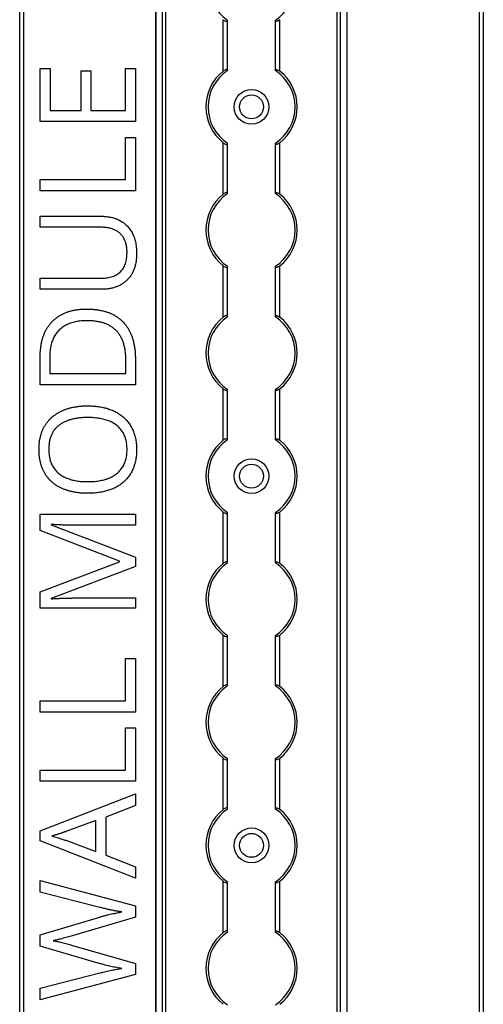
# Model space of a CAD drawing. Header units: millimetres. Extents: x -138 to 5612, y -1401 to 2631.
# Tile 109 of 116: x 5174 to 5280, y 1593 to 1819. Entities that reach past the tile are written whole.
import ezdxf

# ---------------------------------------------------------------- set-up
doc = ezdxf.new("R2010")
doc.units = ezdxf.units.MM

msp = doc.modelspace()

# ---------------------------------------------------------------- linework, layer by layer
at = {"color": 7, "linetype": 'Continuous', "lineweight": 25}
for p, q in [((5173.86, 567.5), (5173.86, 2606.2)), ((5174.76, 2606.2), (5174.76, 567.5)), ((5279.56, 567.5), (5279.56, 2606.2)), ((5280.46, 2606.2), (5280.46, 567.5)), ((5205.16, 2605.55), (5205.16, 568.05)), ((5205.19, 568.05), (5205.19, 2605.55)), ((5206.72, 568.05), (5206.72, 2605.55)), ((5207.43, 568.05), (5207.43, 2605.55)), ((5246.88, 568.05), (5246.88, 2605.55)), ((5247.59, 568.05), (5247.59, 2605.55)), ((5249.13, 568.05), (5249.13, 2605.55)), ((5249.16, 568.05), (5249.16, 2605.55)), ((5220.66, 1807.35), (5220.66, 1819.15)), ((5221.66, 1807.55), (5221.66, 1818.95)), ((5232.66, 1807.55), (5232.66, 1818.95)), ((5233.66, 1807.35), (5233.66, 1819.15)), ((5178.58, 1807.92), (5180.83, 1807.92)), ((5178.58, 1795.73), (5178.58, 1807.92)), ((5180.83, 1807.92), (5180.83, 1798.27)), ((5188.01, 1807.36), (5190.23, 1807.36)), ((5188.01, 1798.27), (5188.01, 1807.36)), ((5190.23, 1807.36), (5190.23, 1798.27)), ((5198.21, 1807.92), (5200.45, 1807.92)), ((5198.21, 1798.27), (5198.21, 1807.92)), ((5200.45, 1807.92), (5200.45, 1795.73)), ((5180.83, 1798.27), (5188.01, 1798.27)), ((5190.23, 1798.27), (5198.21, 1798.27)), ((5200.45, 1795.73), (5178.58, 1795.73)), ((5198.18, 1782.37), (5198.18, 1792.09)), ((5198.18, 1792.09), (5200.45, 1792.09)), ((5200.45, 1792.09), (5200.45, 1779.82)), ((5220.66, 1779.05), (5220.66, 1790.85)), ((5233.66, 1779.05), (5233.66, 1790.85)), ((5221.66, 1779.25), (5221.66, 1790.65)), ((5232.66, 1779.25), (5232.66, 1790.65)), ((5178.58, 1782.37), (5198.18, 1782.37)), ((5178.58, 1779.82), (5178.58, 1782.37)), ((5200.45, 1779.82), (5178.58, 1779.82)), ((5178.58, 1773.95), (5192.73, 1773.95)), ((5178.58, 1771.42), (5178.58, 1773.95)), ((5192.75, 1771.42), (5178.58, 1771.42)), ((5220.66, 1750.75), (5220.66, 1762.55)), ((5221.66, 1750.95), (5221.66, 1762.35)), ((5232.66, 1750.95), (5232.66, 1762.35)), ((5233.66, 1750.75), (5233.66, 1762.55)), ((5178.58, 1759.72), (5192.74, 1759.72)), ((5178.58, 1757.16), (5178.58, 1759.72)), ((5192.66, 1757.16), (5178.58, 1757.16)), ((5178.58, 1735.23), (5178.58, 1741.83)), ((5180.75, 1741.45), (5180.75, 1737.78)), ((5200.45, 1741.18), (5200.45, 1735.23)), ((5198.27, 1737.78), (5198.27, 1740.87)), ((5180.75, 1737.78), (5198.27, 1737.78)), ((5200.45, 1735.23), (5178.58, 1735.23)), ((5220.66, 1722.45), (5220.66, 1734.25)), ((5233.66, 1722.45), (5233.66, 1734.25)), ((5221.66, 1722.65), (5221.66, 1734.05)), ((5232.66, 1722.65), (5232.66, 1734.05)), ((5178.58, 1705.42), (5200.45, 1705.42)), ((5178.58, 1701.67), (5178.58, 1705.42)), ((5200.45, 1705.42), (5200.45, 1702.9)), ((5220.66, 1694.15), (5220.66, 1705.95)), ((5221.66, 1694.35), (5221.66, 1705.75)), ((5232.66, 1694.35), (5232.66, 1705.75)), ((5233.66, 1694.15), (5233.66, 1705.95)), ((5181.13, 1703.1), (5181.13, 1702.98)), ((5181.13, 1702.98), (5200.45, 1695.53)), ((5200.45, 1702.9), (5186.45, 1702.9)), ((5196.77, 1694.64), (5178.58, 1701.67)), ((5178.58, 1687.6), (5196.77, 1694.53)), ((5196.77, 1694.53), (5196.77, 1694.64)), ((5200.45, 1695.53), (5200.45, 1693.45)), ((5200.45, 1693.45), (5181.1, 1686.1)), ((5178.58, 1683.82), (5178.58, 1687.6)), ((5181.1, 1686.1), (5181.1, 1685.98)), ((5186.63, 1686.19), (5200.45, 1686.19)), ((5200.45, 1686.19), (5200.45, 1683.82)), ((5200.45, 1683.82), (5178.58, 1683.82)), ((5220.66, 1665.85), (5220.66, 1677.65)), ((5233.66, 1665.85), (5233.66, 1677.65)), ((5221.66, 1666.05), (5221.66, 1677.45)), ((5232.66, 1666.05), (5232.66, 1677.45)), ((5198.18, 1662.51), (5198.18, 1672.23)), ((5198.18, 1672.23), (5200.45, 1672.23)), ((5200.45, 1672.23), (5200.45, 1659.96)), ((5178.58, 1662.51), (5198.18, 1662.51)), ((5178.58, 1659.96), (5178.58, 1662.51)), ((5200.45, 1659.96), (5178.58, 1659.96)), ((5198.18, 1646.61), (5198.18, 1656.32)), ((5198.18, 1656.32), (5200.45, 1656.32)), ((5200.45, 1656.32), (5200.45, 1644.06)), ((5220.66, 1637.55), (5220.66, 1649.35)), ((5221.66, 1637.75), (5221.66, 1649.15)), ((5232.66, 1637.75), (5232.66, 1649.15)), ((5233.66, 1637.55), (5233.66, 1649.35)), ((5178.58, 1646.61), (5198.18, 1646.61)), ((5178.58, 1644.06), (5178.58, 1646.61)), ((5200.45, 1644.06), (5178.58, 1644.06)), ((5178.58, 1632.61), (5200.45, 1641.12)), ((5200.45, 1641.12), (5200.45, 1638.48)), ((5200.45, 1638.48), (5193.64, 1635.78)), ((5191.37, 1635.02), (5184.45, 1632.46)), ((5191.37, 1627.86), (5191.37, 1635.02)), ((5193.64, 1635.78), (5193.64, 1627.01)), ((5178.58, 1630.32), (5178.58, 1632.61)), ((5200.45, 1621.75), (5178.58, 1630.32)), ((5184.45, 1630.46), (5191.37, 1627.86)), ((5193.64, 1627.01), (5200.45, 1624.33)), ((5200.45, 1624.33), (5200.45, 1621.75)), ((5178.58, 1621.22), (5200.45, 1615.36)), ((5178.58, 1618.55), (5178.58, 1621.22)), ((5220.66, 1609.25), (5220.66, 1621.05)), ((5233.66, 1609.25), (5233.66, 1621.05)), ((5221.66, 1609.45), (5221.66, 1620.85)), ((5232.66, 1609.45), (5232.66, 1620.85)), ((5192.29, 1615.03), (5178.58, 1618.55)), ((5200.45, 1615.36), (5200.45, 1612.8)), ((5178.58, 1608.71), (5192.26, 1612.82)), ((5200.45, 1612.8), (5185.73, 1608.46)), ((5178.58, 1606.09), (5178.58, 1608.71)), ((5192.15, 1602.16), (5178.58, 1606.09)), ((5185.75, 1606.39), (5200.45, 1602.17)), ((5200.45, 1602.17), (5200.45, 1599.61)), ((5178.58, 1596.45), (5192.3, 1599.97)), ((5200.45, 1599.61), (5178.58, 1593.79)), ((5178.58, 1593.79), (5178.58, 1596.45))]:
    msp.add_line(p, q, dxfattribs=at)
for centre, radius in [((5227.16, 1799.1), 4), ((5227.16, 1799.1), 2.75), ((5227.16, 1714.2), 4), ((5227.16, 1714.2), 2.75), ((5227.16, 1629.3), 4), ((5227.16, 1629.3), 2.75)]:
    msp.add_circle(centre, radius, dxfattribs=at)
for centre, radius, start, end in [((5227.16, 1827.4), 10, 123.367, 236.633), ((5227.16, 1827.4), 10, 303.367, 56.633), ((5227.16, 1799.1), 10.5, 128.2466, 231.7534), ((5227.16, 1799.1), 10, 123.367, 236.633), ((5227.16, 1799.1), 10, 303.367, 56.633), ((5227.16, 1799.1), 10.5, 308.2466, 51.7534), ((5227.16, 1770.8), 10.5, 128.2466, 231.7534), ((5227.16, 1770.8), 10, 123.367, 236.633), ((5227.16, 1770.8), 10, 303.367, 56.633), ((5227.16, 1770.8), 10.5, 308.2466, 51.7534), ((5227.16, 1742.5), 10.5, 128.2466, 231.7534), ((5227.16, 1742.5), 10, 123.367, 236.633), ((5227.16, 1742.5), 10, 303.367, 56.633), ((5227.16, 1742.5), 10.5, 308.2466, 51.7534), ((5227.16, 1714.2), 10.5, 128.2466, 231.7534), ((5227.16, 1714.2), 10, 123.367, 236.633), ((5227.16, 1714.2), 10, 303.367, 56.633), ((5227.16, 1714.2), 10.5, 308.2466, 51.7534), ((5227.16, 1685.9), 10.5, 128.2466, 231.7534), ((5227.16, 1685.9), 10, 123.367, 236.633), ((5227.16, 1685.9), 10, 303.367, 56.633), ((5227.16, 1685.9), 10.5, 308.2466, 51.7534), ((5227.16, 1657.6), 10.5, 128.2466, 231.7534), ((5227.16, 1657.6), 10, 123.367, 236.633), ((5227.16, 1657.6), 10, 303.367, 56.633), ((5227.16, 1657.6), 10.5, 308.2466, 51.7534), ((5227.16, 1629.3), 10.5, 128.2466, 231.7534), ((5227.16, 1629.3), 10, 123.367, 236.633), ((5227.16, 1629.3), 10, 303.367, 56.633), ((5227.16, 1629.3), 10.5, 308.2466, 51.7534), ((5227.16, 1601), 10.5, 128.2466, 231.7534), ((5227.16, 1601), 10, 123.367, 236.633), ((5227.16, 1601), 10, 303.367, 56.633), ((5227.16, 1601), 10.5, 308.2466, 51.7534)]:
    msp.add_arc(centre, radius, start, end, dxfattribs=at)
for points, knots in [([(5220.66, 1819.15), (5220.77, 1819.07), (5220.88, 1818.99), (5221.12, 1818.86), (5221.24, 1818.81), (5221.44, 1818.77), (5221.52, 1818.78), (5221.63, 1818.83), (5221.66, 1818.88), (5221.66, 1818.95)], [0, 0, 0, 0, 0.25, 0.25, 0.5, 0.5, 0.75, 0.75, 1, 1, 1, 1]), ([(5233.66, 1819.15), (5233.55, 1819.07), (5233.43, 1818.99), (5233.19, 1818.86), (5233.07, 1818.81), (5232.87, 1818.77), (5232.79, 1818.78), (5232.68, 1818.83), (5232.66, 1818.88), (5232.66, 1818.95)], [0, 0, 0, 0, 0.25, 0.25, 0.5, 0.5, 0.75, 0.75, 1, 1, 1, 1]), ([(5221.66, 1807.55), (5221.66, 1807.59), (5221.65, 1807.61), (5221.62, 1807.66), (5221.6, 1807.68), (5221.53, 1807.72), (5221.44, 1807.73), (5221.24, 1807.69), (5221.12, 1807.64), (5220.89, 1807.51), (5220.77, 1807.43), (5220.66, 1807.35)], [0, 0, 0, 0, 0.125, 0.125, 0.25, 0.25, 0.5, 0.5, 0.75, 0.75, 1, 1, 1, 1]), ([(5232.66, 1807.55), (5232.66, 1807.59), (5232.66, 1807.61), (5232.69, 1807.66), (5232.71, 1807.68), (5232.79, 1807.72), (5232.87, 1807.73), (5233.07, 1807.69), (5233.19, 1807.64), (5233.43, 1807.51), (5233.54, 1807.43), (5233.66, 1807.35)], [0, 0, 0, 0, 0.125, 0.125, 0.25, 0.25, 0.5, 0.5, 0.75, 0.75, 1, 1, 1, 1]), ([(5220.66, 1790.85), (5220.77, 1790.77), (5220.88, 1790.69), (5221.12, 1790.56), (5221.24, 1790.51), (5221.44, 1790.47), (5221.52, 1790.48), (5221.63, 1790.53), (5221.66, 1790.58), (5221.66, 1790.65)], [0, 0, 0, 0, 0.25, 0.25, 0.5, 0.5, 0.75, 0.75, 1, 1, 1, 1]), ([(5233.66, 1790.85), (5233.55, 1790.77), (5233.43, 1790.69), (5233.19, 1790.56), (5233.07, 1790.51), (5232.87, 1790.47), (5232.79, 1790.48), (5232.68, 1790.53), (5232.66, 1790.58), (5232.66, 1790.65)], [0, 0, 0, 0, 0.25, 0.25, 0.5, 0.5, 0.75, 0.75, 1, 1, 1, 1]), ([(5221.66, 1779.25), (5221.66, 1779.29), (5221.65, 1779.31), (5221.62, 1779.36), (5221.6, 1779.38), (5221.53, 1779.42), (5221.44, 1779.43), (5221.24, 1779.39), (5221.12, 1779.34), (5220.89, 1779.21), (5220.77, 1779.13), (5220.66, 1779.05)], [0, 0, 0, 0, 0.125, 0.125, 0.25, 0.25, 0.5, 0.5, 0.75, 0.75, 1, 1, 1, 1]), ([(5232.66, 1779.25), (5232.66, 1779.29), (5232.66, 1779.31), (5232.69, 1779.36), (5232.71, 1779.38), (5232.79, 1779.42), (5232.87, 1779.43), (5233.07, 1779.39), (5233.19, 1779.34), (5233.43, 1779.21), (5233.54, 1779.13), (5233.66, 1779.05)], [0, 0, 0, 0, 0.125, 0.125, 0.25, 0.25, 0.5, 0.5, 0.75, 0.75, 1, 1, 1, 1]), ([(5192.73, 1773.95), (5192.92, 1773.95), (5193.29, 1773.94), (5193.85, 1773.9), (5194.39, 1773.82), (5194.91, 1773.72), (5195.42, 1773.59), (5195.91, 1773.43), (5196.39, 1773.24), (5196.85, 1773.02), (5197.29, 1772.77), (5197.71, 1772.49), (5198.11, 1772.18), (5198.47, 1771.84), (5198.82, 1771.47), (5199.14, 1771.07), (5199.43, 1770.64), (5199.71, 1770.19), (5199.95, 1769.7), (5200.16, 1769.18), (5200.34, 1768.63), (5200.49, 1768.05), (5200.6, 1767.45), (5200.68, 1766.81), (5200.73, 1766.14), (5200.73, 1765.69), (5200.74, 1765.46)], [0, 0, 0, 0, 0.043263, 0.0853071, 0.1262746, 0.1665823, 0.2063468, 0.2452582, 0.2839218, 0.3224675, 0.3606028, 0.3985429, 0.4363005, 0.4742599, 0.5122193, 0.5506014, 0.5901276, 0.6302635, 0.6714976, 0.7134614, 0.7569318, 0.8019008, 0.8485929, 0.8969165, 0.9473437, 1, 1, 1, 1]), ([(5198.54, 1765.61), (5198.53, 1765.93), (5198.52, 1766.54), (5198.37, 1767.41), (5198.15, 1768.2), (5197.83, 1768.89), (5197.43, 1769.49), (5196.95, 1770.02), (5196.4, 1770.46), (5195.78, 1770.81), (5195.09, 1771.08), (5194.36, 1771.28), (5193.57, 1771.39), (5193.03, 1771.41), (5192.75, 1771.42)], [0, 0, 0, 0, 0.102778, 0.196628, 0.283268, 0.364072, 0.441191, 0.516232, 0.590984, 0.666977, 0.745267, 0.825975, 0.910539, 1, 1, 1, 1]), ([(5200.74, 1765.46), (5200.73, 1765.13), (5200.72, 1764.49), (5200.62, 1763.56), (5200.44, 1762.7), (5200.2, 1761.89), (5199.9, 1761.14), (5199.52, 1760.45), (5199.07, 1759.83), (5198.55, 1759.27), (5197.98, 1758.77), (5197.36, 1758.34), (5196.69, 1757.97), (5195.97, 1757.68), (5195.21, 1757.44), (5194.4, 1757.28), (5193.55, 1757.17), (5192.96, 1757.16), (5192.66, 1757.16)], [0, 0, 0, 0, 0.074981, 0.145616, 0.212407, 0.276161, 0.337151, 0.396523, 0.454792, 0.512599, 0.570262, 0.627474, 0.685175, 0.743724, 0.804151, 0.866508, 0.931777, 1, 1, 1, 1]), ([(5192.74, 1759.72), (5192.96, 1759.73), (5193.4, 1759.73), (5194.04, 1759.81), (5194.64, 1759.92), (5195.2, 1760.08), (5195.72, 1760.29), (5196.2, 1760.54), (5196.64, 1760.84), (5197.03, 1761.19), (5197.39, 1761.58), (5197.7, 1762.02), (5197.96, 1762.51), (5198.17, 1763.04), (5198.33, 1763.62), (5198.45, 1764.24), (5198.53, 1764.91), (5198.53, 1765.37), (5198.54, 1765.61)], [0, 0, 0, 0, 0.071471, 0.139559, 0.203707, 0.264838, 0.324092, 0.381066, 0.437244, 0.492859, 0.548749, 0.605459, 0.663069, 0.723807, 0.786875, 0.85388, 0.924772, 1, 1, 1, 1]), ([(5220.66, 1762.55), (5220.77, 1762.47), (5220.88, 1762.39), (5221.12, 1762.26), (5221.24, 1762.21), (5221.44, 1762.17), (5221.52, 1762.18), (5221.63, 1762.23), (5221.66, 1762.28), (5221.66, 1762.35)], [0, 0, 0, 0, 0.25, 0.25, 0.5, 0.5, 0.75, 0.75, 1, 1, 1, 1]), ([(5233.66, 1762.55), (5233.55, 1762.47), (5233.43, 1762.39), (5233.19, 1762.26), (5233.07, 1762.21), (5232.87, 1762.17), (5232.79, 1762.18), (5232.68, 1762.23), (5232.66, 1762.28), (5232.66, 1762.35)], [0, 0, 0, 0, 0.25, 0.25, 0.5, 0.5, 0.75, 0.75, 1, 1, 1, 1]), ([(5178.58, 1741.83), (5178.59, 1742.11), (5178.59, 1742.64), (5178.65, 1743.44), (5178.75, 1744.2), (5178.88, 1744.94), (5179.05, 1745.64), (5179.26, 1746.32), (5179.51, 1746.97), (5179.79, 1747.59), (5180.11, 1748.17), (5180.48, 1748.72), (5180.87, 1749.25), (5181.31, 1749.73), (5181.77, 1750.18), (5182.28, 1750.59), (5182.83, 1750.97), (5183.41, 1751.32), (5184.02, 1751.63), (5184.67, 1751.89), (5185.36, 1752.12), (5186.09, 1752.3), (5186.84, 1752.45), (5187.63, 1752.55), (5188.46, 1752.6), (5189.02, 1752.61), (5189.31, 1752.62)], [0, 0, 0, 0, 0.047452, 0.093219, 0.137685, 0.180943, 0.222615, 0.263414, 0.303514, 0.342755, 0.381436, 0.419417, 0.457114, 0.494702, 0.532062, 0.56979, 0.60813, 0.647007, 0.686572, 0.727287, 0.768888, 0.811989, 0.856396, 0.902422, 0.950235, 1, 1, 1, 1]), ([(5189.31, 1752.62), (5189.61, 1752.61), (5190.2, 1752.6), (5191.07, 1752.54), (5191.9, 1752.43), (5192.69, 1752.29), (5193.44, 1752.1), (5194.16, 1751.87), (5194.84, 1751.59), (5195.48, 1751.28), (5196.08, 1750.92), (5196.64, 1750.53), (5197.17, 1750.1), (5197.66, 1749.63), (5198.1, 1749.12), (5198.51, 1748.57), (5198.88, 1747.99), (5199.21, 1747.37), (5199.5, 1746.71), (5199.76, 1746.02), (5199.97, 1745.29), (5200.15, 1744.54), (5200.28, 1743.75), (5200.38, 1742.92), (5200.45, 1742.06), (5200.45, 1741.47), (5200.45, 1741.18)], [0, 0, 0, 0, 0.049673, 0.097263, 0.142916, 0.187223, 0.229672, 0.270857, 0.310817, 0.349899, 0.388098, 0.425849, 0.463032, 0.499874, 0.536788, 0.574178, 0.611928, 0.65059, 0.690036, 0.730237, 0.77167, 0.814182, 0.858122, 0.903715, 0.951062, 1, 1, 1, 1]), ([(5221.66, 1750.95), (5221.66, 1750.99), (5221.65, 1751.01), (5221.62, 1751.06), (5221.6, 1751.08), (5221.53, 1751.12), (5221.44, 1751.13), (5221.24, 1751.09), (5221.12, 1751.04), (5220.89, 1750.91), (5220.77, 1750.83), (5220.66, 1750.75)], [0, 0, 0, 0, 0.125, 0.125, 0.25, 0.25, 0.5, 0.5, 0.75, 0.75, 1, 1, 1, 1]), ([(5232.66, 1750.95), (5232.66, 1750.99), (5232.66, 1751.01), (5232.69, 1751.06), (5232.71, 1751.08), (5232.79, 1751.12), (5232.87, 1751.13), (5233.07, 1751.09), (5233.19, 1751.04), (5233.43, 1750.91), (5233.54, 1750.83), (5233.66, 1750.75)], [0, 0, 0, 0, 0.125, 0.125, 0.25, 0.25, 0.5, 0.5, 0.75, 0.75, 1, 1, 1, 1]), ([(5189.4, 1749.94), (5189.16, 1749.93), (5188.69, 1749.93), (5188, 1749.88), (5187.34, 1749.81), (5186.72, 1749.7), (5186.12, 1749.56), (5185.56, 1749.39), (5185.03, 1749.19), (5184.54, 1748.96), (5184.07, 1748.7), (5183.64, 1748.42), (5183.24, 1748.09), (5182.86, 1747.75), (5182.52, 1747.38), (5182.21, 1746.97), (5181.93, 1746.54), (5181.68, 1746.08), (5181.46, 1745.59), (5181.27, 1745.08), (5181.11, 1744.54), (5180.98, 1743.97), (5180.88, 1743.38), (5180.8, 1742.76), (5180.76, 1742.11), (5180.76, 1741.67), (5180.75, 1741.45)], [0, 0, 0, 0, 0.0517544, 0.1013886, 0.1489731, 0.1946587, 0.2382799, 0.2803169, 0.3209544, 0.3603969, 0.3984331, 0.4359955, 0.4728103, 0.5092084, 0.5458426, 0.5822617, 0.6192066, 0.6569356, 0.6953999, 0.7346167, 0.7752467, 0.8168568, 0.8602846, 0.9050144, 0.9517585, 1, 1, 1, 1]), ([(5198.27, 1740.87), (5198.26, 1741.24), (5198.24, 1741.95), (5198.15, 1742.98), (5197.96, 1743.94), (5197.73, 1744.83), (5197.41, 1745.64), (5197.03, 1746.4), (5196.58, 1747.07), (5196.05, 1747.68), (5195.45, 1748.22), (5194.79, 1748.68), (5194.05, 1749.07), (5193.26, 1749.39), (5192.39, 1749.63), (5191.45, 1749.81), (5190.45, 1749.92), (5189.76, 1749.93), (5189.4, 1749.94)], [0, 0, 0, 0, 0.0754383, 0.1463016, 0.2130583, 0.2762961, 0.3362154, 0.3938276, 0.4494525, 0.5044159, 0.559098, 0.6145652, 0.6712356, 0.7301315, 0.7920628, 0.8573195, 0.9263923, 1, 1, 1, 1]), ([(5220.66, 1734.25), (5220.77, 1734.17), (5220.88, 1734.09), (5221.12, 1733.96), (5221.24, 1733.91), (5221.44, 1733.87), (5221.52, 1733.88), (5221.63, 1733.93), (5221.66, 1733.98), (5221.66, 1734.05)], [0, 0, 0, 0, 0.25, 0.25, 0.5, 0.5, 0.75, 0.75, 1, 1, 1, 1]), ([(5233.66, 1734.25), (5233.55, 1734.17), (5233.43, 1734.09), (5233.19, 1733.96), (5233.07, 1733.91), (5232.87, 1733.87), (5232.79, 1733.88), (5232.68, 1733.93), (5232.66, 1733.98), (5232.66, 1734.05)], [0, 0, 0, 0, 0.25, 0.25, 0.5, 0.5, 0.75, 0.75, 1, 1, 1, 1]), ([(5178.3, 1720.37), (5178.3, 1720.64), (5178.31, 1721.16), (5178.38, 1721.93), (5178.48, 1722.66), (5178.64, 1723.36), (5178.83, 1724.03), (5179.07, 1724.67), (5179.35, 1725.28), (5179.67, 1725.85), (5180.04, 1726.39), (5180.44, 1726.9), (5180.87, 1727.37), (5181.35, 1727.81), (5181.86, 1728.21), (5182.4, 1728.58), (5182.97, 1728.93), (5183.59, 1729.22), (5184.23, 1729.5), (5184.9, 1729.72), (5185.6, 1729.93), (5186.33, 1730.08), (5187.08, 1730.21), (5187.87, 1730.3), (5188.68, 1730.36), (5189.23, 1730.36), (5189.51, 1730.37)], [0, 0, 0, 0, 0.046917, 0.091903, 0.135346, 0.177456, 0.218435, 0.258262, 0.297315, 0.335934, 0.374019, 0.411863, 0.449668, 0.487281, 0.525287, 0.56388, 0.602891, 0.642975, 0.683963, 0.725573, 0.768127, 0.811875, 0.856809, 0.902961, 0.950745, 1, 1, 1, 1]), ([(5189.51, 1730.37), (5189.92, 1730.36), (5190.73, 1730.34), (5191.9, 1730.22), (5193.02, 1730.02), (5194.09, 1729.73), (5195.09, 1729.38), (5196.02, 1728.94), (5196.87, 1728.42), (5197.65, 1727.83), (5198.35, 1727.15), (5198.98, 1726.4), (5199.5, 1725.57), (5199.95, 1724.67), (5200.31, 1723.69), (5200.56, 1722.63), (5200.71, 1721.5), (5200.73, 1720.73), (5200.74, 1720.33)], [0, 0, 0, 0, 0.072324, 0.141328, 0.207936, 0.272271, 0.334451, 0.39435, 0.452678, 0.50999, 0.56663, 0.623328, 0.680743, 0.739351, 0.799977, 0.863359, 0.929736, 1, 1, 1, 1]), ([(5189.51, 1727.68), (5189.17, 1727.68), (5188.5, 1727.67), (5187.53, 1727.58), (5186.62, 1727.45), (5185.77, 1727.25), (5184.97, 1727), (5184.23, 1726.7), (5183.54, 1726.34), (5182.92, 1725.92), (5182.36, 1725.44), (5181.87, 1724.9), (5181.45, 1724.3), (5181.12, 1723.63), (5180.86, 1722.91), (5180.68, 1722.12), (5180.56, 1721.26), (5180.55, 1720.68), (5180.55, 1720.37)], [0, 0, 0, 0, 0.0777002, 0.1512807, 0.2209958, 0.2872296, 0.3502952, 0.4107428, 0.4692514, 0.5259533, 0.5812807, 0.6360411, 0.690696, 0.7467865, 0.8050754, 0.8662444, 0.9310161, 1, 1, 1, 1]), ([(5198.54, 1720.33), (5198.53, 1720.53), (5198.53, 1720.94), (5198.47, 1721.53), (5198.39, 1722.1), (5198.27, 1722.64), (5198.11, 1723.15), (5197.92, 1723.63), (5197.7, 1724.08), (5197.44, 1724.5), (5197.15, 1724.9), (5196.83, 1725.26), (5196.48, 1725.61), (5196.1, 1725.92), (5195.69, 1726.2), (5195.26, 1726.47), (5194.79, 1726.7), (5194.3, 1726.91), (5193.78, 1727.09), (5193.24, 1727.25), (5192.67, 1727.38), (5192.09, 1727.49), (5191.48, 1727.57), (5190.84, 1727.64), (5190.18, 1727.67), (5189.74, 1727.68), (5189.51, 1727.68)], [0, 0, 0, 0, 0.04684, 0.091834, 0.13478, 0.176242, 0.216125, 0.255001, 0.292842, 0.330066, 0.366924, 0.403419, 0.440075, 0.476901, 0.514574, 0.55283, 0.591717, 0.63203, 0.673492, 0.715712, 0.75968, 0.80461, 0.851198, 0.898918, 0.948821, 1, 1, 1, 1]), ([(5221.66, 1722.65), (5221.66, 1722.69), (5221.65, 1722.71), (5221.62, 1722.76), (5221.6, 1722.78), (5221.53, 1722.82), (5221.44, 1722.83), (5221.24, 1722.79), (5221.12, 1722.74), (5220.89, 1722.61), (5220.77, 1722.53), (5220.66, 1722.45)], [0, 0, 0, 0, 0.125, 0.125, 0.25, 0.25, 0.5, 0.5, 0.75, 0.75, 1, 1, 1, 1]), ([(5232.66, 1722.65), (5232.66, 1722.69), (5232.66, 1722.71), (5232.69, 1722.76), (5232.71, 1722.78), (5232.79, 1722.82), (5232.87, 1722.83), (5233.07, 1722.79), (5233.19, 1722.74), (5233.43, 1722.61), (5233.54, 1722.53), (5233.66, 1722.45)], [0, 0, 0, 0, 0.125, 0.125, 0.25, 0.25, 0.5, 0.5, 0.75, 0.75, 1, 1, 1, 1]), ([(5189.48, 1710.25), (5189.21, 1710.25), (5188.67, 1710.26), (5187.87, 1710.31), (5187.1, 1710.4), (5186.35, 1710.52), (5185.63, 1710.67), (5184.94, 1710.86), (5184.27, 1711.09), (5183.62, 1711.34), (5183.01, 1711.64), (5182.43, 1711.97), (5181.89, 1712.34), (5181.38, 1712.75), (5180.9, 1713.18), (5180.47, 1713.66), (5180.06, 1714.17), (5179.69, 1714.72), (5179.36, 1715.3), (5179.08, 1715.92), (5178.83, 1716.57), (5178.64, 1717.27), (5178.48, 1717.99), (5178.38, 1718.75), (5178.31, 1719.55), (5178.3, 1720.09), (5178.3, 1720.37)], [0, 0, 0, 0, 0.047877, 0.094552, 0.139839, 0.183864, 0.226746, 0.268614, 0.309851, 0.350257, 0.389948, 0.428651, 0.466829, 0.50457, 0.542111, 0.579652, 0.617595, 0.655987, 0.694915, 0.734508, 0.775117, 0.817054, 0.860189, 0.904866, 0.9516, 1, 1, 1, 1]), ([(5180.55, 1720.37), (5180.55, 1720.16), (5180.56, 1719.76), (5180.6, 1719.16), (5180.69, 1718.6), (5180.81, 1718.06), (5180.96, 1717.54), (5181.15, 1717.06), (5181.37, 1716.6), (5181.63, 1716.18), (5181.91, 1715.77), (5182.23, 1715.4), (5182.57, 1715.05), (5182.95, 1714.74), (5183.35, 1714.44), (5183.78, 1714.17), (5184.24, 1713.93), (5184.72, 1713.72), (5185.24, 1713.54), (5185.78, 1713.37), (5186.34, 1713.23), (5186.93, 1713.12), (5187.54, 1713.03), (5188.17, 1712.97), (5188.83, 1712.94), (5189.28, 1712.93), (5189.51, 1712.93)], [0, 0, 0, 0, 0.046797, 0.09172, 0.134626, 0.176375, 0.21654, 0.255258, 0.293513, 0.330817, 0.367717, 0.404466, 0.441323, 0.478072, 0.515561, 0.553386, 0.592244, 0.632344, 0.673565, 0.715842, 0.759522, 0.80441, 0.850671, 0.898679, 0.948535, 1, 1, 1, 1]), ([(5200.74, 1720.33), (5200.73, 1719.92), (5200.71, 1719.12), (5200.56, 1717.96), (5200.31, 1716.89), (5199.95, 1715.9), (5199.51, 1714.98), (5198.97, 1714.15), (5198.35, 1713.4), (5197.64, 1712.73), (5196.86, 1712.14), (5196, 1711.63), (5195.07, 1711.2), (5194.06, 1710.85), (5193, 1710.58), (5191.87, 1710.39), (5190.7, 1710.27), (5189.89, 1710.26), (5189.48, 1710.25)], [0, 0, 0, 0, 0.071666, 0.139197, 0.203219, 0.264466, 0.323199, 0.38064, 0.437009, 0.493331, 0.550205, 0.608153, 0.667719, 0.729367, 0.793384, 0.859516, 0.928353, 1, 1, 1, 1]), ([(5189.51, 1712.93), (5189.74, 1712.93), (5190.18, 1712.94), (5190.84, 1712.97), (5191.48, 1713.03), (5192.09, 1713.12), (5192.68, 1713.23), (5193.24, 1713.37), (5193.78, 1713.53), (5194.3, 1713.72), (5194.79, 1713.93), (5195.26, 1714.16), (5195.69, 1714.43), (5196.1, 1714.72), (5196.48, 1715.04), (5196.83, 1715.38), (5197.15, 1715.76), (5197.44, 1716.15), (5197.7, 1716.58), (5197.92, 1717.03), (5198.11, 1717.52), (5198.27, 1718.02), (5198.39, 1718.56), (5198.47, 1719.13), (5198.53, 1719.72), (5198.53, 1720.12), (5198.54, 1720.33)], [0, 0, 0, 0, 0.051101, 0.100928, 0.148576, 0.195139, 0.240002, 0.28398, 0.326136, 0.367647, 0.40803, 0.447008, 0.485379, 0.523189, 0.560172, 0.596772, 0.633716, 0.670518, 0.707971, 0.746052, 0.78487, 0.824692, 0.866091, 0.908972, 0.953565, 1, 1, 1, 1]), ([(5220.66, 1705.95), (5220.77, 1705.87), (5220.88, 1705.79), (5221.12, 1705.66), (5221.24, 1705.61), (5221.44, 1705.57), (5221.52, 1705.58), (5221.63, 1705.63), (5221.66, 1705.68), (5221.66, 1705.75)], [0, 0, 0, 0, 0.25, 0.25, 0.5, 0.5, 0.75, 0.75, 1, 1, 1, 1]), ([(5233.66, 1705.95), (5233.55, 1705.87), (5233.43, 1705.79), (5233.19, 1705.66), (5233.07, 1705.61), (5232.87, 1705.57), (5232.79, 1705.58), (5232.68, 1705.63), (5232.66, 1705.68), (5232.66, 1705.75)], [0, 0, 0, 0, 0.25, 0.25, 0.5, 0.5, 0.75, 0.75, 1, 1, 1, 1]), ([(5186.45, 1702.9), (5186.13, 1702.91), (5185.48, 1702.91), (5184.51, 1702.93), (5183.56, 1702.97), (5182.67, 1703), (5181.87, 1703.05), (5181.36, 1703.08), (5181.13, 1703.1)], [0, 0, 0, 0, 0.18235, 0.366387, 0.545523, 0.71471, 0.868184, 1, 1, 1, 1]), ([(5221.66, 1694.35), (5221.66, 1694.39), (5221.65, 1694.41), (5221.62, 1694.46), (5221.6, 1694.48), (5221.53, 1694.52), (5221.44, 1694.53), (5221.24, 1694.49), (5221.12, 1694.44), (5220.89, 1694.31), (5220.77, 1694.23), (5220.66, 1694.15)], [0, 0, 0, 0, 0.125, 0.125, 0.25, 0.25, 0.5, 0.5, 0.75, 0.75, 1, 1, 1, 1]), ([(5232.66, 1694.35), (5232.66, 1694.39), (5232.66, 1694.41), (5232.69, 1694.46), (5232.71, 1694.48), (5232.79, 1694.52), (5232.87, 1694.53), (5233.07, 1694.49), (5233.19, 1694.44), (5233.43, 1694.31), (5233.54, 1694.23), (5233.66, 1694.15)], [0, 0, 0, 0, 0.125, 0.125, 0.25, 0.25, 0.5, 0.5, 0.75, 0.75, 1, 1, 1, 1]), ([(5181.1, 1685.98), (5181.32, 1686), (5181.82, 1686.04), (5182.63, 1686.09), (5183.54, 1686.13), (5184.53, 1686.16), (5185.57, 1686.18), (5186.27, 1686.18), (5186.63, 1686.19)], [0, 0, 0, 0, 0.123014, 0.270684, 0.437474, 0.617814, 0.807723, 1, 1, 1, 1]), ([(5220.66, 1677.65), (5220.77, 1677.57), (5220.88, 1677.49), (5221.12, 1677.36), (5221.24, 1677.31), (5221.44, 1677.27), (5221.52, 1677.28), (5221.63, 1677.33), (5221.66, 1677.38), (5221.66, 1677.45)], [0, 0, 0, 0, 0.25, 0.25, 0.5, 0.5, 0.75, 0.75, 1, 1, 1, 1]), ([(5233.66, 1677.65), (5233.55, 1677.57), (5233.43, 1677.49), (5233.19, 1677.36), (5233.07, 1677.31), (5232.87, 1677.27), (5232.79, 1677.28), (5232.68, 1677.33), (5232.66, 1677.38), (5232.66, 1677.45)], [0, 0, 0, 0, 0.25, 0.25, 0.5, 0.5, 0.75, 0.75, 1, 1, 1, 1]), ([(5221.66, 1666.05), (5221.66, 1666.09), (5221.65, 1666.11), (5221.62, 1666.16), (5221.6, 1666.18), (5221.53, 1666.22), (5221.44, 1666.23), (5221.24, 1666.19), (5221.12, 1666.14), (5220.89, 1666.01), (5220.77, 1665.93), (5220.66, 1665.85)], [0, 0, 0, 0, 0.125, 0.125, 0.25, 0.25, 0.5, 0.5, 0.75, 0.75, 1, 1, 1, 1]), ([(5232.66, 1666.05), (5232.66, 1666.09), (5232.66, 1666.11), (5232.69, 1666.16), (5232.71, 1666.18), (5232.79, 1666.22), (5232.87, 1666.23), (5233.07, 1666.19), (5233.19, 1666.14), (5233.43, 1666.01), (5233.54, 1665.93), (5233.66, 1665.85)], [0, 0, 0, 0, 0.125, 0.125, 0.25, 0.25, 0.5, 0.5, 0.75, 0.75, 1, 1, 1, 1]), ([(5220.66, 1649.35), (5220.77, 1649.27), (5220.88, 1649.19), (5221.12, 1649.06), (5221.24, 1649.01), (5221.44, 1648.97), (5221.52, 1648.98), (5221.63, 1649.03), (5221.66, 1649.08), (5221.66, 1649.15)], [0, 0, 0, 0, 0.25, 0.25, 0.5, 0.5, 0.75, 0.75, 1, 1, 1, 1]), ([(5233.66, 1649.35), (5233.55, 1649.27), (5233.43, 1649.19), (5233.19, 1649.06), (5233.07, 1649.01), (5232.87, 1648.97), (5232.79, 1648.98), (5232.68, 1649.03), (5232.66, 1649.08), (5232.66, 1649.15)], [0, 0, 0, 0, 0.25, 0.25, 0.5, 0.5, 0.75, 0.75, 1, 1, 1, 1]), ([(5221.66, 1637.75), (5221.66, 1637.79), (5221.65, 1637.81), (5221.62, 1637.86), (5221.6, 1637.88), (5221.53, 1637.92), (5221.44, 1637.93), (5221.24, 1637.89), (5221.12, 1637.84), (5220.89, 1637.71), (5220.77, 1637.63), (5220.66, 1637.55)], [0, 0, 0, 0, 0.125, 0.125, 0.25, 0.25, 0.5, 0.5, 0.75, 0.75, 1, 1, 1, 1]), ([(5232.66, 1637.75), (5232.66, 1637.79), (5232.66, 1637.81), (5232.69, 1637.86), (5232.71, 1637.88), (5232.79, 1637.92), (5232.87, 1637.93), (5233.07, 1637.89), (5233.19, 1637.84), (5233.43, 1637.71), (5233.54, 1637.63), (5233.66, 1637.55)], [0, 0, 0, 0, 0.125, 0.125, 0.25, 0.25, 0.5, 0.5, 0.75, 0.75, 1, 1, 1, 1]), ([(5184.45, 1632.46), (5184.4, 1632.44), (5184.28, 1632.4), (5184.08, 1632.34), (5183.84, 1632.25), (5183.45, 1632.13), (5182.93, 1631.96), (5182.4, 1631.78), (5181.98, 1631.66), (5181.7, 1631.56), (5181.45, 1631.49), (5181.29, 1631.43), (5181.22, 1631.41)], [0, 0, 0, 0, 0.048345, 0.109923, 0.185955, 0.275209, 0.469, 0.670653, 0.767775, 0.854545, 0.932648, 1, 1, 1, 1]), ([(5181.22, 1631.41), (5181.43, 1631.36), (5181.84, 1631.26), (5182.44, 1631.09), (5183.02, 1630.93), (5183.55, 1630.75), (5184.02, 1630.61), (5184.32, 1630.51), (5184.45, 1630.46)], [0, 0, 0, 0, 0.1889164, 0.3762957, 0.5573333, 0.7244873, 0.8737152, 1, 1, 1, 1]), ([(5220.66, 1621.05), (5220.77, 1620.97), (5220.88, 1620.89), (5221.12, 1620.76), (5221.24, 1620.71), (5221.44, 1620.67), (5221.52, 1620.68), (5221.63, 1620.73), (5221.66, 1620.78), (5221.66, 1620.85)], [0, 0, 0, 0, 0.25, 0.25, 0.5, 0.5, 0.75, 0.75, 1, 1, 1, 1]), ([(5233.66, 1621.05), (5233.55, 1620.97), (5233.43, 1620.89), (5233.19, 1620.76), (5233.07, 1620.71), (5232.87, 1620.67), (5232.79, 1620.68), (5232.68, 1620.73), (5232.66, 1620.78), (5232.66, 1620.85)], [0, 0, 0, 0, 0.25, 0.25, 0.5, 0.5, 0.75, 0.75, 1, 1, 1, 1]), ([(5197.34, 1613.99), (5197.09, 1614.02), (5196.58, 1614.1), (5195.79, 1614.24), (5194.96, 1614.41), (5194.1, 1614.59), (5193.2, 1614.8), (5192.6, 1614.96), (5192.29, 1615.03)], [0, 0, 0, 0, 0.146925, 0.302177, 0.465132, 0.636532, 0.814938, 1, 1, 1, 1]), ([(5192.26, 1612.82), (5192.49, 1612.89), (5192.95, 1613.02), (5193.64, 1613.21), (5194.32, 1613.38), (5194.98, 1613.53), (5195.61, 1613.66), (5196.22, 1613.78), (5196.79, 1613.89), (5197.16, 1613.96), (5197.34, 1613.99)], [0, 0, 0, 0, 0.138815, 0.276129, 0.41033, 0.540228, 0.665248, 0.783098, 0.894781, 1, 1, 1, 1]), ([(5185.73, 1608.46), (5185.52, 1608.39), (5185.1, 1608.27), (5184.47, 1608.09), (5183.86, 1607.93), (5183.27, 1607.77), (5182.74, 1607.64), (5182.27, 1607.52), (5181.89, 1607.45), (5181.67, 1607.4), (5181.57, 1607.38)], [0, 0, 0, 0, 0.152929, 0.306279, 0.456093, 0.598123, 0.728121, 0.8416, 0.933351, 1, 1, 1, 1]), ([(5221.66, 1609.45), (5221.66, 1609.49), (5221.65, 1609.51), (5221.62, 1609.56), (5221.6, 1609.58), (5221.53, 1609.62), (5221.44, 1609.63), (5221.24, 1609.59), (5221.12, 1609.54), (5220.89, 1609.41), (5220.77, 1609.33), (5220.66, 1609.25)], [0, 0, 0, 0, 0.125, 0.125, 0.25, 0.25, 0.5, 0.5, 0.75, 0.75, 1, 1, 1, 1]), ([(5232.66, 1609.45), (5232.66, 1609.49), (5232.66, 1609.51), (5232.69, 1609.56), (5232.71, 1609.58), (5232.79, 1609.62), (5232.87, 1609.63), (5233.07, 1609.59), (5233.19, 1609.54), (5233.43, 1609.41), (5233.54, 1609.33), (5233.66, 1609.25)], [0, 0, 0, 0, 0.125, 0.125, 0.25, 0.25, 0.5, 0.5, 0.75, 0.75, 1, 1, 1, 1]), ([(5181.57, 1607.38), (5181.67, 1607.37), (5181.89, 1607.34), (5182.26, 1607.26), (5182.72, 1607.17), (5183.25, 1607.06), (5183.84, 1606.92), (5184.45, 1606.75), (5185.1, 1606.59), (5185.53, 1606.46), (5185.75, 1606.39)], [0, 0, 0, 0, 0.065837, 0.155317, 0.267108, 0.394133, 0.534406, 0.685214, 0.841551, 1, 1, 1, 1]), ([(5197.34, 1601.01), (5197.14, 1601.04), (5196.74, 1601.1), (5196.12, 1601.21), (5195.48, 1601.33), (5194.82, 1601.47), (5194.16, 1601.62), (5193.49, 1601.79), (5192.82, 1601.96), (5192.37, 1602.09), (5192.15, 1602.16)], [0, 0, 0, 0, 0.113008, 0.232308, 0.354669, 0.480795, 0.608271, 0.737947, 0.868241, 1, 1, 1, 1]), ([(5192.3, 1599.97), (5192.53, 1600.03), (5192.98, 1600.14), (5193.65, 1600.3), (5194.3, 1600.45), (5194.94, 1600.59), (5195.56, 1600.72), (5196.17, 1600.82), (5196.76, 1600.92), (5197.15, 1600.98), (5197.34, 1601.01)], [0, 0, 0, 0, 0.136857, 0.270586, 0.401407, 0.527461, 0.650457, 0.770277, 0.886555, 1, 1, 1, 1])]:
    msp.add_open_spline(points, degree=3, knots=knots, dxfattribs=at)
for points in [[(5221.66, 1818.95), (5221.66, 1818.98), (5221.66, 1819.01), (5221.66, 1819.05)], [(5232.66, 1818.95), (5232.66, 1818.98), (5232.66, 1819.01), (5232.66, 1819.05)], [(5221.66, 1807.45), (5221.66, 1807.49), (5221.66, 1807.52), (5221.66, 1807.55)], [(5232.66, 1807.45), (5232.66, 1807.49), (5232.66, 1807.52), (5232.66, 1807.55)], [(5221.66, 1790.65), (5221.66, 1790.68), (5221.66, 1790.71), (5221.66, 1790.75)], [(5232.66, 1790.65), (5232.66, 1790.68), (5232.66, 1790.71), (5232.66, 1790.75)], [(5221.66, 1779.15), (5221.66, 1779.19), (5221.66, 1779.22), (5221.66, 1779.25)], [(5232.66, 1779.15), (5232.66, 1779.19), (5232.66, 1779.22), (5232.66, 1779.25)], [(5221.66, 1762.35), (5221.66, 1762.38), (5221.66, 1762.41), (5221.66, 1762.45)], [(5232.66, 1762.35), (5232.66, 1762.38), (5232.66, 1762.41), (5232.66, 1762.45)], [(5221.66, 1750.85), (5221.66, 1750.89), (5221.66, 1750.92), (5221.66, 1750.95)], [(5232.66, 1750.85), (5232.66, 1750.89), (5232.66, 1750.92), (5232.66, 1750.95)], [(5221.66, 1734.05), (5221.66, 1734.08), (5221.66, 1734.11), (5221.66, 1734.15)], [(5232.66, 1734.05), (5232.66, 1734.08), (5232.66, 1734.11), (5232.66, 1734.15)], [(5221.66, 1722.55), (5221.66, 1722.59), (5221.66, 1722.62), (5221.66, 1722.65)], [(5232.66, 1722.55), (5232.66, 1722.59), (5232.66, 1722.62), (5232.66, 1722.65)], [(5221.66, 1705.75), (5221.66, 1705.78), (5221.66, 1705.81), (5221.66, 1705.85)], [(5232.66, 1705.75), (5232.66, 1705.78), (5232.66, 1705.81), (5232.66, 1705.85)], [(5221.66, 1694.25), (5221.66, 1694.29), (5221.66, 1694.32), (5221.66, 1694.35)], [(5232.66, 1694.25), (5232.66, 1694.29), (5232.66, 1694.32), (5232.66, 1694.35)], [(5221.66, 1677.45), (5221.66, 1677.48), (5221.66, 1677.51), (5221.66, 1677.55)], [(5232.66, 1677.45), (5232.66, 1677.48), (5232.66, 1677.51), (5232.66, 1677.55)], [(5221.66, 1665.95), (5221.66, 1665.99), (5221.66, 1666.02), (5221.66, 1666.05)], [(5232.66, 1665.95), (5232.66, 1665.99), (5232.66, 1666.02), (5232.66, 1666.05)], [(5221.66, 1649.15), (5221.66, 1649.18), (5221.66, 1649.21), (5221.66, 1649.25)], [(5232.66, 1649.15), (5232.66, 1649.18), (5232.66, 1649.21), (5232.66, 1649.25)], [(5221.66, 1637.65), (5221.66, 1637.69), (5221.66, 1637.72), (5221.66, 1637.75)], [(5232.66, 1637.65), (5232.66, 1637.69), (5232.66, 1637.72), (5232.66, 1637.75)], [(5221.66, 1620.85), (5221.66, 1620.88), (5221.66, 1620.91), (5221.66, 1620.95)], [(5232.66, 1620.85), (5232.66, 1620.88), (5232.66, 1620.91), (5232.66, 1620.95)], [(5221.66, 1609.35), (5221.66, 1609.39), (5221.66, 1609.42), (5221.66, 1609.45)], [(5232.66, 1609.35), (5232.66, 1609.39), (5232.66, 1609.42), (5232.66, 1609.45)]]:
    msp.add_open_spline(points, degree=3, dxfattribs=at)

doc.saveas('drawing.dxf')
